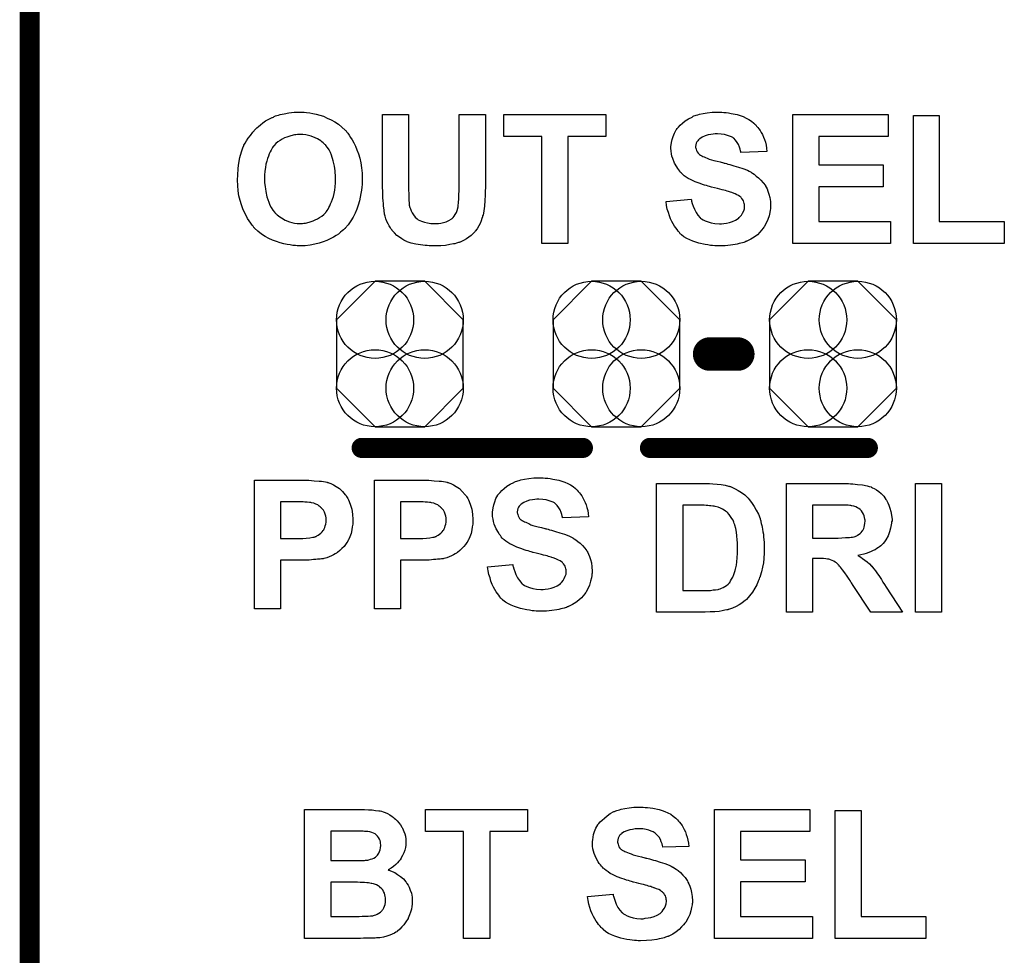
# Model space of a CAD drawing. Extents: x -0.07 to 0.95, y -0.15 to 2.1.
# Tile 14 of 25: x -0.05 to 0.24, y 0.99 to 1.26. Entities that reach past the tile are written whole.
import ezdxf

# ---------------------------------------------------------------- set-up
doc = ezdxf.new("R2010")
doc.units = 0
doc.layers.get('0').update_dxf_attribs({"linetype": 'CONTINUOUS'})
for name, color, linetype in [('gko', 6, 'CONTINUOUS'), ('gto', 2, 'CONTINUOUS'), ('gts', 1, 'CONTINUOUS')]:
    doc.layers.add(name, color=color, linetype=linetype)

# ---------------------------------------------------------------- blocks, each defined once
blk = doc.blocks.new('D11')
at = {"const_width": 0.005}
blk.add_lwpolyline([(-0.0025, 0, 1), (0.0025, 0, 1)], format="xyb", close=True, dxfattribs=at)
blk = doc.blocks.new('D12')
at = {"const_width": 0.003}
blk.add_lwpolyline([(-0.0015, 0, 1), (0.0015, 0, 1)], format="xyb", close=True, dxfattribs=at)
blk = doc.blocks.new('D228')
blk.add_lwpolyline([(-0.0189, 0.0102), (-0.0189, -0.0102), (-0.0074, -0.0217), (0.0074, -0.0217), (0.0189, -0.0102), (0.0189, 0.0102), (0.0074, 0.0217), (-0.0074, 0.0217)], close=True)
for centre in [(-0.0074, 0.0102), (0.0074, 0.0102), (-0.0074, -0.0102), (0.0074, -0.0102)]:
    blk.add_circle(centre, 0.0115)

msp = doc.modelspace()

# ---------------------------------------------------------------- linework, layer by layer
at = {"layer": 'gko', "color": 6, "const_width": 0.006}
msp.add_lwpolyline([(-0.05, -0.15), (-0.05, 2.0498)], dxfattribs=at)
at = {"layer": 'gto', "color": 2}
for points in [[(0.0314, 1.2371), (0.0319, 1.2371), (0.0326, 1.237), (0.0335, 1.2369), (0.0344, 1.2367), (0.0354, 1.2365), (0.0365, 1.2362), (0.0376, 1.2359), (0.0387, 1.2354), (0.0399, 1.2349), (0.041, 1.2343), (0.0421, 1.2336), (0.0431, 1.2327), (0.0441, 1.2318), (0.0442, 1.2317), (0.0444, 1.2316), (0.0446, 1.2312), (0.0449, 1.2309), (0.0453, 1.2303), (0.0457, 1.2296), (0.0462, 1.2289), (0.0467, 1.228), (0.0472, 1.227), (0.0476, 1.2259), (0.0481, 1.2247), (0.0485, 1.2234), (0.0488, 1.222), (0.049, 1.2205), (0.0492, 1.2189), (0.0492, 1.2171), (0.0492, 1.217), (0.0492, 1.2168), (0.0492, 1.2163), (0.0492, 1.2156), (0.0491, 1.2148), (0.049, 1.2139), (0.0488, 1.2129), (0.0486, 1.2118), (0.0484, 1.2107), (0.048, 1.2094), (0.0476, 1.2082), (0.0471, 1.207), (0.0465, 1.2058), (0.0458, 1.2047), (0.045, 1.2035), (0.0441, 1.2025), (0.0441, 1.2024), (0.0439, 1.2023), (0.0436, 1.202), (0.0432, 1.2017), (0.0427, 1.2013), (0.0421, 1.2008), (0.0414, 1.2004), (0.0406, 1.1999), (0.0396, 1.1994), (0.0386, 1.1989), (0.0375, 1.1985), (0.0363, 1.1981), (0.035, 1.1978), (0.0336, 1.1975), (0.0322, 1.1973), (0.0306, 1.1973), (0.0303, 1.1973), (0.0298, 1.1973), (0.0293, 1.1974), (0.0285, 1.1974), (0.0277, 1.1976), (0.0268, 1.1977), (0.0258, 1.1979), (0.0247, 1.1982), (0.0236, 1.1986), (0.0224, 1.199), (0.0213, 1.1995), (0.0202, 1.2001), (0.0191, 1.2008), (0.018, 1.2016), (0.017, 1.2025), (0.017, 1.2026), (0.0168, 1.2027), (0.0166, 1.2031), (0.0163, 1.2034), (0.0159, 1.204), (0.0154, 1.2047), (0.015, 1.2054), (0.0146, 1.2063), (0.0141, 1.2072), (0.0136, 1.2083), (0.0132, 1.2095), (0.0128, 1.2108), (0.0124, 1.2122), (0.0122, 1.2137), (0.0121, 1.2153), (0.012, 1.2169), (0.012, 1.217), (0.012, 1.2172), (0.012, 1.2175), (0.0121, 1.2179), (0.0121, 1.2184), (0.0121, 1.219), (0.0122, 1.2196), (0.0122, 1.2204), (0.0124, 1.2219), (0.0127, 1.2236), (0.0132, 1.2253), (0.0137, 1.2268), (0.0137, 1.2269), (0.0138, 1.2269), (0.0139, 1.2271), (0.0139, 1.2273), (0.0143, 1.2279), (0.0147, 1.2286), (0.0152, 1.2294), (0.0158, 1.2302), (0.0165, 1.2312), (0.0173, 1.2321), (0.0173, 1.2321), (0.0174, 1.2322), (0.0177, 1.2325), (0.0182, 1.2329), (0.0188, 1.2334), (0.0195, 1.234), (0.0203, 1.2346), (0.0213, 1.2351), (0.0223, 1.2356), (0.0223, 1.2356), (0.0224, 1.2356), (0.0227, 1.2357), (0.0229, 1.2358), (0.0233, 1.236), (0.0237, 1.2361), (0.0242, 1.2362), (0.0247, 1.2364), (0.0259, 1.2366), (0.0273, 1.2369), (0.0289, 1.2371), (0.0305, 1.2371), (0.0309, 1.2371), (0.0314, 1.2371)], [(0.1564, 1.2371), (0.157, 1.237), (0.1577, 1.237), (0.1584, 1.2369), (0.1592, 1.2367), (0.161, 1.2364), (0.1619, 1.2361), (0.1628, 1.2358), (0.1637, 1.2354), (0.1645, 1.235), (0.1653, 1.2345), (0.166, 1.2339), (0.1661, 1.2339), (0.1662, 1.2337), (0.1663, 1.2336), (0.1666, 1.2334), (0.1668, 1.233), (0.1672, 1.2326), (0.1675, 1.2322), (0.1679, 1.2317), (0.1682, 1.2311), (0.1686, 1.2305), (0.1689, 1.2297), (0.1692, 1.229), (0.1695, 1.2282), (0.1697, 1.2273), (0.1698, 1.2264), (0.1699, 1.2254), (0.1621, 1.2251), (0.1621, 1.2252), (0.1621, 1.2253), (0.162, 1.2256), (0.1619, 1.2261), (0.1617, 1.2267), (0.1614, 1.2275), (0.161, 1.2281), (0.1605, 1.2288), (0.16, 1.2294), (0.1599, 1.2294), (0.1597, 1.2296), (0.1593, 1.2298), (0.1587, 1.23), (0.1581, 1.2302), (0.1572, 1.2305), (0.1562, 1.2306), (0.1551, 1.2307), (0.1545, 1.2307), (0.1539, 1.2306), (0.1532, 1.2305), (0.1524, 1.2304), (0.1515, 1.2301), (0.1506, 1.2297), (0.1499, 1.2292), (0.1498, 1.2292), (0.1497, 1.2291), (0.1495, 1.2289), (0.1493, 1.2286), (0.149, 1.2283), (0.1488, 1.2279), (0.1487, 1.2274), (0.1486, 1.2269), (0.1486, 1.2268), (0.1486, 1.2266), (0.1487, 1.2264), (0.1488, 1.2261), (0.1489, 1.2257), (0.1491, 1.2253), (0.1494, 1.2249), (0.1498, 1.2245), (0.1498, 1.2245), (0.1501, 1.2243), (0.1503, 1.2242), (0.1505, 1.2241), (0.1508, 1.2239), (0.1512, 1.2238), (0.1516, 1.2236), (0.1521, 1.2234), (0.1527, 1.2231), (0.1534, 1.2229), (0.1541, 1.2227), (0.155, 1.2225), (0.1559, 1.2223), (0.1569, 1.222), (0.1569, 1.222), (0.1571, 1.2219), (0.1574, 1.2219), (0.1578, 1.2218), (0.1582, 1.2216), (0.1588, 1.2215), (0.1594, 1.2213), (0.16, 1.2211), (0.1614, 1.2207), (0.1627, 1.2203), (0.1641, 1.2198), (0.1646, 1.2195), (0.1652, 1.2192), (0.1652, 1.2192), (0.1653, 1.2191), (0.1656, 1.2189), (0.1661, 1.2186), (0.1667, 1.2181), (0.1674, 1.2176), (0.1681, 1.2169), (0.1688, 1.2161), (0.1695, 1.2153), (0.1695, 1.2151), (0.1697, 1.2148), (0.17, 1.2143), (0.1702, 1.2136), (0.1705, 1.2127), (0.1708, 1.2117), (0.171, 1.2105), (0.171, 1.2092), (0.171, 1.2091), (0.171, 1.209), (0.171, 1.2088), (0.171, 1.2086), (0.171, 1.2083), (0.1709, 1.2079), (0.1708, 1.2072), (0.1706, 1.2062), (0.1702, 1.2051), (0.1697, 1.204), (0.1691, 1.2029), (0.1691, 1.2029), (0.169, 1.2028), (0.1688, 1.2025), (0.1683, 1.2019), (0.1678, 1.2013), (0.1671, 1.2006), (0.1661, 1.1999), (0.1651, 1.1993), (0.1639, 1.1987), (0.1638, 1.1987), (0.1637, 1.1986), (0.1636, 1.1986), (0.1633, 1.1984), (0.163, 1.1983), (0.1626, 1.1982), (0.1621, 1.1981), (0.1616, 1.198), (0.161, 1.1978), (0.1604, 1.1977), (0.159, 1.1975), (0.1574, 1.1973), (0.1556, 1.1973), (0.1549, 1.1973), (0.1544, 1.1973), (0.1537, 1.1974), (0.1531, 1.1974), (0.1523, 1.1976), (0.1515, 1.1977), (0.1496, 1.1981), (0.1487, 1.1984), (0.1478, 1.1987), (0.1469, 1.1991), (0.146, 1.1995), (0.1451, 1.2), (0.1444, 1.2006), (0.1443, 1.2007), (0.1442, 1.2008), (0.144, 1.2009), (0.1438, 1.2012), (0.1434, 1.2016), (0.1431, 1.2021), (0.1427, 1.2026), (0.1423, 1.2031), (0.1419, 1.2038), (0.1415, 1.2045), (0.1411, 1.2053), (0.1408, 1.2062), (0.1405, 1.2072), (0.1401, 1.2082), (0.1399, 1.2093), (0.1398, 1.2105), (0.1473, 1.2112), (0.1473, 1.2112), (0.1474, 1.211), (0.1474, 1.2108), (0.1474, 1.2106), (0.1476, 1.2099), (0.1479, 1.2091), (0.1483, 1.2082), (0.1488, 1.2072), (0.1493, 1.2064), (0.15, 1.2056), (0.1501, 1.2055), (0.1504, 1.2053), (0.1509, 1.205), (0.1515, 1.2047), (0.1524, 1.2044), (0.1533, 1.2041), (0.1544, 1.2039), (0.1557, 1.2038), (0.1563, 1.2038), (0.157, 1.2039), (0.1578, 1.204), (0.1587, 1.2042), (0.1596, 1.2045), (0.1605, 1.2049), (0.1613, 1.2054), (0.1614, 1.2054), (0.1616, 1.2057), (0.1619, 1.206), (0.1623, 1.2064), (0.1626, 1.207), (0.163, 1.2077), (0.1632, 1.2083), (0.1632, 1.2091), (0.1632, 1.2092), (0.1632, 1.2093), (0.1632, 1.2096), (0.1631, 1.2099), (0.163, 1.2103), (0.1629, 1.2107), (0.1627, 1.211), (0.1624, 1.2114), (0.1623, 1.2115), (0.1622, 1.2116), (0.1621, 1.2118), (0.1618, 1.212), (0.1614, 1.2123), (0.1609, 1.2125), (0.1604, 1.2128), (0.1596, 1.2131), (0.1596, 1.2131), (0.1594, 1.2132), (0.159, 1.2133), (0.1587, 1.2134), (0.1584, 1.2135), (0.158, 1.2136), (0.1575, 1.2138), (0.157, 1.2139), (0.1565, 1.214), (0.1558, 1.2142), (0.1551, 1.2144), (0.1543, 1.2146), (0.1534, 1.2148), (0.1534, 1.2148), (0.1531, 1.2149), (0.1528, 1.215), (0.1524, 1.2151), (0.1519, 1.2153), (0.1513, 1.2154), (0.1507, 1.2156), (0.15, 1.2159), (0.1485, 1.2164), (0.1471, 1.2171), (0.1464, 1.2174), (0.1458, 1.2178), (0.1452, 1.2182), (0.1447, 1.2186), (0.1446, 1.2186), (0.1445, 1.2188), (0.1444, 1.2189), (0.1441, 1.2191), (0.1439, 1.2195), (0.1436, 1.2199), (0.1433, 1.2203), (0.143, 1.2208), (0.1423, 1.2219), (0.1418, 1.2233), (0.1415, 1.224), (0.1414, 1.2247), (0.1413, 1.2255), (0.1412, 1.2264), (0.1412, 1.2264), (0.1412, 1.2265), (0.1412, 1.2266), (0.1412, 1.2269), (0.1413, 1.2274), (0.1414, 1.2281), (0.1416, 1.229), (0.1419, 1.2299), (0.1423, 1.2309), (0.1428, 1.2319), (0.1428, 1.2319), (0.1429, 1.232), (0.1431, 1.2323), (0.1435, 1.2327), (0.144, 1.2333), (0.1447, 1.2339), (0.1455, 1.2346), (0.1465, 1.2352), (0.1476, 1.2357), (0.1476, 1.2357), (0.1478, 1.2358), (0.1479, 1.2359), (0.1481, 1.236), (0.1485, 1.2361), (0.1488, 1.2362), (0.1493, 1.2363), (0.1498, 1.2365), (0.1509, 1.2367), (0.1521, 1.2369), (0.1536, 1.2371), (0.1552, 1.2371), (0.1559, 1.2371), (0.1564, 1.2371)], [(0.0859, 1.2161), (0.0859, 1.2161), (0.0859, 1.2159), (0.0859, 1.2155), (0.0859, 1.215), (0.0859, 1.2145), (0.0858, 1.2138), (0.0858, 1.2131), (0.0858, 1.2124), (0.0857, 1.2108), (0.0856, 1.2091), (0.0855, 1.2084), (0.0854, 1.2077), (0.0853, 1.207), (0.0852, 1.2064), (0.0852, 1.2063), (0.0851, 1.2063), (0.0851, 1.2061), (0.0851, 1.2059), (0.0849, 1.2054), (0.0847, 1.2047), (0.0844, 1.2039), (0.084, 1.2032), (0.0835, 1.2023), (0.0829, 1.2016), (0.0828, 1.2014), (0.0826, 1.2012), (0.0822, 1.2009), (0.0817, 1.2004), (0.081, 1.1999), (0.0803, 1.1994), (0.0794, 1.1989), (0.0784, 1.1984), (0.0783, 1.1984), (0.0783, 1.1984), (0.0781, 1.1983), (0.0779, 1.1983), (0.0776, 1.1982), (0.0773, 1.1981), (0.0768, 1.1979), (0.0764, 1.1979), (0.0753, 1.1977), (0.074, 1.1974), (0.0726, 1.1973), (0.071, 1.1973), (0.0701, 1.1973), (0.0696, 1.1973), (0.0691, 1.1973), (0.0685, 1.1974), (0.0679, 1.1974), (0.0666, 1.1976), (0.0652, 1.1978), (0.0638, 1.1981), (0.0632, 1.1983), (0.0626, 1.1985), (0.0626, 1.1985), (0.0625, 1.1986), (0.0622, 1.1987), (0.0616, 1.199), (0.061, 1.1994), (0.0603, 1.1999), (0.0595, 1.2004), (0.0588, 1.2011), (0.0581, 1.2018), (0.0581, 1.2019), (0.0578, 1.2022), (0.0576, 1.2026), (0.0572, 1.2032), (0.0569, 1.2038), (0.0565, 1.2045), (0.0562, 1.2053), (0.056, 1.2061), (0.056, 1.2062), (0.0559, 1.2063), (0.0559, 1.2064), (0.0558, 1.2067), (0.0558, 1.207), (0.0557, 1.2075), (0.0557, 1.208), (0.0556, 1.2085), (0.0555, 1.2092), (0.0555, 1.2099), (0.0554, 1.2107), (0.0553, 1.2116), (0.0553, 1.2125), (0.0553, 1.2136), (0.0552, 1.2147), (0.0552, 1.2159), (0.0552, 1.2364), (0.063, 1.2364), (0.063, 1.2155), (0.063, 1.2155), (0.063, 1.2153), (0.063, 1.2151), (0.063, 1.2148), (0.063, 1.2143), (0.063, 1.2139), (0.0631, 1.2129), (0.0631, 1.2118), (0.0631, 1.2107), (0.0632, 1.2102), (0.0632, 1.2098), (0.0632, 1.2094), (0.0633, 1.2091), (0.0633, 1.209), (0.0634, 1.2087), (0.0636, 1.2083), (0.0638, 1.2077), (0.0641, 1.2071), (0.0645, 1.2065), (0.065, 1.2058), (0.0656, 1.2053), (0.0657, 1.2052), (0.0659, 1.205), (0.0664, 1.2048), (0.0669, 1.2046), (0.0677, 1.2043), (0.0686, 1.2041), (0.0696, 1.2039), (0.0708, 1.2039), (0.0713, 1.2039), (0.0719, 1.2039), (0.0726, 1.204), (0.0734, 1.2042), (0.0742, 1.2044), (0.075, 1.2048), (0.0757, 1.2052), (0.0758, 1.2053), (0.076, 1.2054), (0.0763, 1.2057), (0.0766, 1.2061), (0.0769, 1.2066), (0.0773, 1.2072), (0.0775, 1.2078), (0.0777, 1.2085), (0.0777, 1.2086), (0.0778, 1.2089), (0.0778, 1.2094), (0.0779, 1.21), (0.0779, 1.2105), (0.078, 1.211), (0.078, 1.2115), (0.078, 1.2121), (0.078, 1.2128), (0.0781, 1.2135), (0.0781, 1.2143), (0.0781, 1.2151), (0.0781, 1.2364), (0.0859, 1.2364), (0.0859, 1.2161)], [(0.1218, 1.2299), (0.1105, 1.2299), (0.1105, 1.198), (0.1027, 1.198), (0.1027, 1.2299), (0.0914, 1.2299), (0.0914, 1.2364), (0.1218, 1.2364), (0.1218, 1.2299)], [(0.2061, 1.2299), (0.1854, 1.2299), (0.1854, 1.2214), (0.2046, 1.2214), (0.2046, 1.2149), (0.1854, 1.2149), (0.1854, 1.2045), (0.2068, 1.2045), (0.2068, 1.198), (0.1776, 1.198), (0.1776, 1.2364), (0.2061, 1.2364), (0.2061, 1.2299)], [(0.2213, 1.2045), (0.2407, 1.2045), (0.2407, 1.198), (0.2136, 1.198), (0.2136, 1.2361), (0.2213, 1.2361), (0.2213, 1.2045)], [(0.0306, 1.2305), (0.0302, 1.2305), (0.0299, 1.2305), (0.0294, 1.2304), (0.029, 1.2304), (0.0279, 1.2301), (0.0267, 1.2297), (0.026, 1.2295), (0.0253, 1.2291), (0.0247, 1.2287), (0.024, 1.2283), (0.0234, 1.2278), (0.0229, 1.2272), (0.0228, 1.2271), (0.0228, 1.227), (0.0226, 1.2269), (0.0224, 1.2266), (0.0222, 1.2262), (0.022, 1.2258), (0.0217, 1.2253), (0.0214, 1.2247), (0.0212, 1.224), (0.0209, 1.2233), (0.0207, 1.2225), (0.0204, 1.2216), (0.0203, 1.2206), (0.0201, 1.2195), (0.02, 1.2184), (0.02, 1.2172), (0.02, 1.2171), (0.02, 1.2169), (0.02, 1.2166), (0.02, 1.2161), (0.0201, 1.2156), (0.0202, 1.2149), (0.0203, 1.2143), (0.0204, 1.2135), (0.0207, 1.2119), (0.0213, 1.2103), (0.0216, 1.2094), (0.022, 1.2087), (0.0225, 1.2079), (0.023, 1.2073), (0.023, 1.2072), (0.0232, 1.2071), (0.0233, 1.2069), (0.0235, 1.2068), (0.0238, 1.2065), (0.0242, 1.2062), (0.0246, 1.2059), (0.0251, 1.2056), (0.0262, 1.2049), (0.0275, 1.2044), (0.0282, 1.2042), (0.029, 1.204), (0.0298, 1.2039), (0.0306, 1.2039), (0.0311, 1.2039), (0.0314, 1.2039), (0.0318, 1.204), (0.0323, 1.204), (0.0333, 1.2043), (0.0345, 1.2047), (0.0351, 1.205), (0.0358, 1.2053), (0.0364, 1.2057), (0.0371, 1.2061), (0.0377, 1.2066), (0.0383, 1.2072), (0.0383, 1.2073), (0.0384, 1.2074), (0.0385, 1.2075), (0.0387, 1.2078), (0.039, 1.2082), (0.0392, 1.2087), (0.0395, 1.2092), (0.0397, 1.2098), (0.04, 1.2104), (0.0403, 1.2112), (0.0406, 1.212), (0.0408, 1.2129), (0.041, 1.2139), (0.0411, 1.2149), (0.0412, 1.2161), (0.0412, 1.2173), (0.0412, 1.2174), (0.0412, 1.2176), (0.0412, 1.2179), (0.0412, 1.2184), (0.0411, 1.219), (0.0411, 1.2196), (0.041, 1.2203), (0.0409, 1.221), (0.0405, 1.2226), (0.04, 1.2243), (0.0397, 1.2251), (0.0393, 1.2259), (0.0388, 1.2266), (0.0383, 1.2272), (0.0383, 1.2273), (0.0382, 1.2274), (0.038, 1.2275), (0.0378, 1.2277), (0.0375, 1.228), (0.0371, 1.2283), (0.0368, 1.2286), (0.0363, 1.2289), (0.0358, 1.2292), (0.0351, 1.2295), (0.0339, 1.23), (0.0331, 1.2302), (0.0324, 1.2304), (0.0315, 1.2305), (0.0306, 1.2305)], [(0.1031, 1.1281), (0.1037, 1.128), (0.1045, 1.128), (0.1052, 1.1279), (0.106, 1.1277), (0.1078, 1.1274), (0.1087, 1.1271), (0.1096, 1.1268), (0.1105, 1.1264), (0.1113, 1.126), (0.1121, 1.1255), (0.1128, 1.1249), (0.1128, 1.1249), (0.113, 1.1247), (0.1131, 1.1246), (0.1133, 1.1244), (0.1136, 1.124), (0.114, 1.1236), (0.1143, 1.1232), (0.1147, 1.1227), (0.115, 1.1221), (0.1153, 1.1215), (0.1157, 1.1207), (0.116, 1.12), (0.1162, 1.1192), (0.1165, 1.1183), (0.1166, 1.1174), (0.1167, 1.1164), (0.1089, 1.1161), (0.1089, 1.1162), (0.1089, 1.1163), (0.1088, 1.1166), (0.1087, 1.1171), (0.1085, 1.1177), (0.1082, 1.1185), (0.1078, 1.1191), (0.1073, 1.1198), (0.1067, 1.1204), (0.1067, 1.1204), (0.1065, 1.1206), (0.1061, 1.1208), (0.1055, 1.121), (0.1049, 1.1212), (0.104, 1.1215), (0.103, 1.1216), (0.1019, 1.1217), (0.1013, 1.1217), (0.1007, 1.1216), (0.1, 1.1215), (0.0991, 1.1214), (0.0983, 1.1211), (0.0974, 1.1207), (0.0966, 1.1202), (0.0966, 1.1202), (0.0965, 1.1201), (0.0963, 1.1199), (0.096, 1.1196), (0.0958, 1.1193), (0.0956, 1.1189), (0.0955, 1.1184), (0.0954, 1.1179), (0.0954, 1.1178), (0.0954, 1.1176), (0.0955, 1.1174), (0.0956, 1.1171), (0.0957, 1.1167), (0.0959, 1.1163), (0.0961, 1.1159), (0.0965, 1.1155), (0.0966, 1.1155), (0.0969, 1.1153), (0.097, 1.1152), (0.0973, 1.1151), (0.0976, 1.1149), (0.098, 1.1148), (0.0984, 1.1146), (0.0989, 1.1144), (0.0995, 1.1141), (0.1001, 1.1139), (0.1009, 1.1137), (0.1017, 1.1135), (0.1026, 1.1133), (0.1036, 1.113), (0.1037, 1.113), (0.1039, 1.1129), (0.1042, 1.1129), (0.1046, 1.1128), (0.105, 1.1126), (0.1056, 1.1125), (0.1062, 1.1123), (0.1068, 1.1121), (0.1081, 1.1117), (0.1095, 1.1113), (0.1108, 1.1108), (0.1114, 1.1105), (0.112, 1.1102), (0.112, 1.1102), (0.1121, 1.1101), (0.1124, 1.1099), (0.1129, 1.1096), (0.1135, 1.1091), (0.1142, 1.1086), (0.1149, 1.1079), (0.1156, 1.1071), (0.1162, 1.1063), (0.1163, 1.1061), (0.1165, 1.1058), (0.1167, 1.1053), (0.117, 1.1046), (0.1173, 1.1037), (0.1176, 1.1027), (0.1177, 1.1015), (0.1178, 1.1002), (0.1178, 1.1001), (0.1178, 1.1), (0.1178, 1.0998), (0.1178, 1.0996), (0.1177, 1.0993), (0.1177, 1.0989), (0.1176, 1.0982), (0.1173, 1.0972), (0.117, 1.0961), (0.1165, 1.095), (0.1159, 1.0939), (0.1159, 1.0939), (0.1158, 1.0938), (0.1156, 1.0935), (0.1151, 1.0929), (0.1146, 1.0923), (0.1138, 1.0916), (0.1129, 1.0909), (0.1119, 1.0903), (0.1107, 1.0897), (0.1106, 1.0897), (0.1105, 1.0896), (0.1104, 1.0896), (0.1101, 1.0894), (0.1097, 1.0893), (0.1094, 1.0892), (0.1089, 1.0891), (0.1084, 1.089), (0.1078, 1.0888), (0.1072, 1.0887), (0.1057, 1.0885), (0.1041, 1.0883), (0.1024, 1.0883), (0.1016, 1.0883), (0.1011, 1.0883), (0.1005, 1.0884), (0.0999, 1.0884), (0.0991, 1.0886), (0.0983, 1.0887), (0.0964, 1.0891), (0.0955, 1.0894), (0.0946, 1.0897), (0.0936, 1.0901), (0.0928, 1.0905), (0.0919, 1.091), (0.0911, 1.0916), (0.0911, 1.0917), (0.091, 1.0918), (0.0908, 1.0919), (0.0905, 1.0922), (0.0902, 1.0926), (0.0899, 1.0931), (0.0895, 1.0936), (0.0891, 1.0941), (0.0887, 1.0948), (0.0883, 1.0955), (0.0879, 1.0963), (0.0875, 1.0972), (0.0873, 1.0982), (0.0869, 1.0992), (0.0867, 1.1003), (0.0865, 1.1015), (0.0941, 1.1022), (0.0941, 1.1022), (0.0941, 1.102), (0.0941, 1.1018), (0.0942, 1.1016), (0.0944, 1.1009), (0.0947, 1.1001), (0.095, 1.0992), (0.0955, 1.0982), (0.0961, 1.0974), (0.0968, 1.0966), (0.0969, 1.0965), (0.0972, 1.0963), (0.0976, 1.096), (0.0983, 1.0957), (0.0991, 1.0954), (0.1001, 1.0951), (0.1012, 1.0949), (0.1025, 1.0948), (0.1031, 1.0948), (0.1037, 1.0949), (0.1046, 1.095), (0.1055, 1.0952), (0.1064, 1.0955), (0.1073, 1.0959), (0.1081, 1.0964), (0.1082, 1.0964), (0.1084, 1.0967), (0.1087, 1.097), (0.1091, 1.0974), (0.1094, 1.098), (0.1097, 1.0987), (0.11, 1.0993), (0.11, 1.1001), (0.11, 1.1002), (0.11, 1.1003), (0.11, 1.1006), (0.1099, 1.1009), (0.1098, 1.1013), (0.1097, 1.1017), (0.1095, 1.102), (0.1092, 1.1024), (0.1091, 1.1025), (0.109, 1.1026), (0.1089, 1.1028), (0.1086, 1.103), (0.1082, 1.1033), (0.1077, 1.1035), (0.1071, 1.1038), (0.1064, 1.1041), (0.1064, 1.1041), (0.1061, 1.1042), (0.1057, 1.1043), (0.1055, 1.1044), (0.1051, 1.1045), (0.1047, 1.1046), (0.1043, 1.1048), (0.1038, 1.1049), (0.1032, 1.105), (0.1026, 1.1052), (0.1019, 1.1054), (0.1011, 1.1056), (0.1002, 1.1058), (0.1001, 1.1058), (0.0999, 1.1059), (0.0996, 1.106), (0.0992, 1.1061), (0.0987, 1.1063), (0.0981, 1.1064), (0.0975, 1.1066), (0.0968, 1.1069), (0.0953, 1.1074), (0.0939, 1.1081), (0.0932, 1.1084), (0.0926, 1.1088), (0.092, 1.1092), (0.0915, 1.1096), (0.0914, 1.1096), (0.0913, 1.1098), (0.0911, 1.1099), (0.0909, 1.1101), (0.0906, 1.1105), (0.0904, 1.1109), (0.09, 1.1113), (0.0898, 1.1118), (0.0891, 1.1129), (0.0885, 1.1143), (0.0883, 1.115), (0.0882, 1.1157), (0.088, 1.1165), (0.088, 1.1174), (0.088, 1.1174), (0.088, 1.1175), (0.088, 1.1176), (0.088, 1.1179), (0.0881, 1.1184), (0.0882, 1.1191), (0.0884, 1.12), (0.0887, 1.1209), (0.089, 1.1219), (0.0896, 1.1229), (0.0896, 1.1229), (0.0896, 1.123), (0.0899, 1.1233), (0.0903, 1.1237), (0.0908, 1.1243), (0.0915, 1.1249), (0.0923, 1.1256), (0.0933, 1.1262), (0.0944, 1.1267), (0.0944, 1.1267), (0.0945, 1.1268), (0.0947, 1.1269), (0.0949, 1.127), (0.0953, 1.1271), (0.0956, 1.1272), (0.096, 1.1273), (0.0965, 1.1275), (0.0976, 1.1277), (0.0989, 1.1279), (0.1004, 1.1281), (0.102, 1.1281), (0.1026, 1.1281), (0.1031, 1.1281)], [(0.0318, 1.1274), (0.0332, 1.1274), (0.0348, 1.1272), (0.0363, 1.1271), (0.037, 1.1271), (0.0376, 1.127), (0.0382, 1.1269), (0.0386, 1.1268), (0.0387, 1.1268), (0.0388, 1.1267), (0.039, 1.1267), (0.0392, 1.1266), (0.0398, 1.1264), (0.0406, 1.126), (0.0414, 1.1255), (0.0424, 1.1249), (0.0433, 1.124), (0.0441, 1.123), (0.0441, 1.123), (0.0443, 1.1229), (0.0444, 1.1227), (0.0445, 1.1225), (0.0447, 1.1222), (0.0449, 1.1219), (0.0451, 1.1215), (0.0453, 1.121), (0.0457, 1.1199), (0.0461, 1.1187), (0.0463, 1.1172), (0.0464, 1.1156), (0.0464, 1.1155), (0.0464, 1.1154), (0.0464, 1.1153), (0.0464, 1.115), (0.0464, 1.1147), (0.0464, 1.1143), (0.0462, 1.1135), (0.0461, 1.1126), (0.0459, 1.1115), (0.0455, 1.1105), (0.0451, 1.1096), (0.045, 1.1095), (0.0449, 1.1092), (0.0446, 1.1088), (0.0442, 1.1082), (0.0438, 1.1076), (0.0431, 1.107), (0.0425, 1.1064), (0.0418, 1.1058), (0.0417, 1.1058), (0.0415, 1.1056), (0.0411, 1.1054), (0.0406, 1.1051), (0.04, 1.1048), (0.0393, 1.1045), (0.0386, 1.1042), (0.0378, 1.104), (0.0377, 1.104), (0.0375, 1.1039), (0.0373, 1.1039), (0.037, 1.1039), (0.0366, 1.1038), (0.0363, 1.1038), (0.0358, 1.1038), (0.0353, 1.1037), (0.0346, 1.1037), (0.034, 1.1036), (0.0333, 1.1035), (0.0325, 1.1035), (0.0317, 1.1035), (0.0248, 1.1035), (0.0248, 1.089), (0.017, 1.089), (0.017, 1.1274), (0.0312, 1.1274), (0.0318, 1.1274)], [(0.0676, 1.1274), (0.069, 1.1274), (0.0706, 1.1272), (0.0721, 1.1271), (0.0728, 1.1271), (0.0734, 1.127), (0.074, 1.1269), (0.0744, 1.1268), (0.0745, 1.1268), (0.0746, 1.1267), (0.0748, 1.1267), (0.075, 1.1266), (0.0756, 1.1264), (0.0764, 1.126), (0.0772, 1.1255), (0.0782, 1.1249), (0.079, 1.124), (0.0799, 1.123), (0.0799, 1.123), (0.08, 1.1229), (0.0802, 1.1227), (0.0803, 1.1225), (0.0805, 1.1222), (0.0807, 1.1219), (0.0809, 1.1215), (0.0811, 1.121), (0.0815, 1.1199), (0.0819, 1.1187), (0.0821, 1.1172), (0.0822, 1.1156), (0.0822, 1.1155), (0.0822, 1.1154), (0.0822, 1.1153), (0.0822, 1.115), (0.0822, 1.1147), (0.0822, 1.1143), (0.082, 1.1135), (0.0819, 1.1126), (0.0817, 1.1115), (0.0813, 1.1105), (0.0809, 1.1096), (0.0808, 1.1095), (0.0807, 1.1092), (0.0804, 1.1088), (0.08, 1.1082), (0.0795, 1.1076), (0.0789, 1.107), (0.0783, 1.1064), (0.0776, 1.1058), (0.0775, 1.1058), (0.0773, 1.1056), (0.0769, 1.1054), (0.0764, 1.1051), (0.0758, 1.1048), (0.0751, 1.1045), (0.0744, 1.1042), (0.0736, 1.104), (0.0735, 1.104), (0.0733, 1.1039), (0.0731, 1.1039), (0.0728, 1.1039), (0.0724, 1.1038), (0.0721, 1.1038), (0.0716, 1.1038), (0.0711, 1.1037), (0.0704, 1.1037), (0.0698, 1.1036), (0.0691, 1.1035), (0.0683, 1.1035), (0.0675, 1.1035), (0.0606, 1.1035), (0.0606, 1.089), (0.0528, 1.089), (0.0528, 1.1274), (0.067, 1.1274), (0.0676, 1.1274)], [(0.1528, 1.1264), (0.1538, 1.1263), (0.155, 1.1262), (0.1562, 1.1261), (0.1574, 1.1259), (0.1584, 1.1256), (0.1585, 1.1256), (0.1586, 1.1256), (0.1588, 1.1255), (0.159, 1.1255), (0.1596, 1.1252), (0.1604, 1.1248), (0.1613, 1.1243), (0.1623, 1.1237), (0.1633, 1.123), (0.1642, 1.1221), (0.1643, 1.1221), (0.1643, 1.122), (0.1646, 1.1216), (0.165, 1.1211), (0.1655, 1.1204), (0.1661, 1.1195), (0.1667, 1.1184), (0.1674, 1.1172), (0.1679, 1.1159), (0.1679, 1.1158), (0.1679, 1.1157), (0.168, 1.1155), (0.1681, 1.1152), (0.1681, 1.1149), (0.1682, 1.1144), (0.1684, 1.1139), (0.1685, 1.1134), (0.1686, 1.1128), (0.1687, 1.112), (0.1689, 1.1113), (0.1689, 1.1105), (0.1691, 1.1088), (0.1691, 1.1068), (0.1691, 1.1068), (0.1691, 1.1066), (0.1691, 1.1064), (0.1691, 1.106), (0.1691, 1.1056), (0.1691, 1.1051), (0.169, 1.1046), (0.169, 1.104), (0.1689, 1.1027), (0.1686, 1.1014), (0.1683, 1.1), (0.1679, 1.0987), (0.1679, 1.0986), (0.1679, 1.0985), (0.1677, 1.0983), (0.1676, 1.0979), (0.1675, 1.0976), (0.1673, 1.0972), (0.1669, 1.0962), (0.1663, 1.0952), (0.1656, 1.094), (0.1647, 1.0929), (0.1638, 1.0918), (0.1637, 1.0917), (0.1634, 1.0915), (0.163, 1.0912), (0.1624, 1.0907), (0.1616, 1.0902), (0.1607, 1.0897), (0.1596, 1.0892), (0.1584, 1.0888), (0.1583, 1.0888), (0.1583, 1.0887), (0.1581, 1.0887), (0.1579, 1.0887), (0.1573, 1.0886), (0.1565, 1.0884), (0.1556, 1.0882), (0.1544, 1.0881), (0.153, 1.0881), (0.1515, 1.088), (0.137, 1.088), (0.137, 1.1264), (0.1523, 1.1264), (0.1528, 1.1264)], [(0.1936, 1.1264), (0.1942, 1.1264), (0.1948, 1.1263), (0.1955, 1.1263), (0.1969, 1.1261), (0.1984, 1.126), (0.1998, 1.1257), (0.2004, 1.1255), (0.201, 1.1254), (0.201, 1.1254), (0.2011, 1.1253), (0.2014, 1.1251), (0.2019, 1.1249), (0.2026, 1.1245), (0.2033, 1.124), (0.204, 1.1234), (0.2048, 1.1226), (0.2054, 1.1216), (0.2054, 1.1216), (0.2055, 1.1215), (0.2056, 1.1214), (0.2057, 1.1212), (0.206, 1.1206), (0.2063, 1.1199), (0.2066, 1.119), (0.2069, 1.118), (0.2071, 1.1169), (0.2072, 1.1156), (0.2072, 1.1156), (0.2072, 1.1155), (0.2072, 1.1152), (0.2071, 1.1149), (0.2071, 1.1145), (0.207, 1.1141), (0.2068, 1.1131), (0.2065, 1.112), (0.2061, 1.1108), (0.2054, 1.1096), (0.205, 1.109), (0.2046, 1.1085), (0.2045, 1.1084), (0.2045, 1.1084), (0.2043, 1.1082), (0.2041, 1.108), (0.2039, 1.1078), (0.2035, 1.1075), (0.2032, 1.1073), (0.2027, 1.107), (0.2022, 1.1066), (0.2016, 1.1064), (0.201, 1.1061), (0.2003, 1.1058), (0.1995, 1.1055), (0.1988, 1.1053), (0.1979, 1.1051), (0.197, 1.1049), (0.1971, 1.1049), (0.1971, 1.1049), (0.1974, 1.1047), (0.1979, 1.1044), (0.1984, 1.104), (0.1991, 1.1035), (0.1998, 1.103), (0.2005, 1.1024), (0.2011, 1.1017), (0.2012, 1.1017), (0.2014, 1.1014), (0.2018, 1.1009), (0.2023, 1.1003), (0.2029, 1.0994), (0.2033, 1.0989), (0.2037, 1.0983), (0.2041, 1.0977), (0.2045, 1.097), (0.205, 1.0963), (0.2055, 1.0955), (0.2103, 1.088), (0.2009, 1.088), (0.1954, 1.0963), (0.1953, 1.0964), (0.1953, 1.0965), (0.1951, 1.0968), (0.1949, 1.097), (0.1947, 1.0974), (0.1944, 1.0978), (0.1938, 1.0987), (0.1931, 1.0997), (0.1924, 1.1006), (0.1918, 1.1014), (0.1915, 1.1017), (0.1913, 1.102), (0.1912, 1.102), (0.1911, 1.1022), (0.1909, 1.1024), (0.1906, 1.1027), (0.1902, 1.1029), (0.1898, 1.1032), (0.1894, 1.1034), (0.1889, 1.1036), (0.1889, 1.1036), (0.1887, 1.1037), (0.1884, 1.1038), (0.188, 1.1038), (0.1875, 1.1039), (0.1868, 1.104), (0.186, 1.104), (0.1835, 1.104), (0.1835, 1.088), (0.1757, 1.088), (0.1757, 1.1264), (0.1931, 1.1264), (0.1936, 1.1264)], [(0.222, 1.088), (0.2142, 1.088), (0.2142, 1.1264), (0.222, 1.1264), (0.222, 1.088)], [(0.0305, 1.1209), (0.0248, 1.1209), (0.0248, 1.11), (0.0301, 1.11), (0.0305, 1.11), (0.0315, 1.11), (0.0325, 1.1101), (0.0335, 1.1102), (0.0344, 1.1104), (0.0348, 1.1104), (0.0351, 1.1105), (0.0351, 1.1106), (0.0354, 1.1106), (0.0356, 1.1108), (0.036, 1.111), (0.0364, 1.1113), (0.0368, 1.1116), (0.0372, 1.112), (0.0375, 1.1124), (0.0376, 1.1125), (0.0377, 1.1126), (0.0378, 1.1129), (0.038, 1.1133), (0.0381, 1.1138), (0.0383, 1.1143), (0.0384, 1.1148), (0.0384, 1.1154), (0.0384, 1.1155), (0.0384, 1.1158), (0.0384, 1.1161), (0.0383, 1.1166), (0.0381, 1.1172), (0.0379, 1.1178), (0.0376, 1.1184), (0.0371, 1.1189), (0.0371, 1.119), (0.0369, 1.1191), (0.0366, 1.1194), (0.0363, 1.1196), (0.0359, 1.12), (0.0353, 1.1202), (0.0347, 1.1205), (0.034, 1.1206), (0.034, 1.1206), (0.0338, 1.1207), (0.0334, 1.1207), (0.0328, 1.1208), (0.0321, 1.1208), (0.0316, 1.1209), (0.0311, 1.1209), (0.0305, 1.1209)], [(0.0663, 1.1209), (0.0606, 1.1209), (0.0606, 1.11), (0.0659, 1.11), (0.0663, 1.11), (0.0673, 1.11), (0.0683, 1.1101), (0.0693, 1.1102), (0.0702, 1.1104), (0.0706, 1.1104), (0.0709, 1.1105), (0.0709, 1.1106), (0.0712, 1.1106), (0.0714, 1.1108), (0.0718, 1.111), (0.0722, 1.1113), (0.0726, 1.1116), (0.073, 1.112), (0.0733, 1.1124), (0.0734, 1.1125), (0.0735, 1.1126), (0.0736, 1.1129), (0.0738, 1.1133), (0.0739, 1.1138), (0.0741, 1.1143), (0.0742, 1.1148), (0.0742, 1.1154), (0.0742, 1.1155), (0.0742, 1.1158), (0.0742, 1.1161), (0.0741, 1.1166), (0.0739, 1.1172), (0.0737, 1.1178), (0.0734, 1.1184), (0.0729, 1.1189), (0.0729, 1.119), (0.0727, 1.1191), (0.0724, 1.1194), (0.0721, 1.1196), (0.0717, 1.12), (0.0711, 1.1202), (0.0705, 1.1205), (0.0698, 1.1206), (0.0698, 1.1206), (0.0696, 1.1207), (0.0692, 1.1207), (0.0686, 1.1208), (0.0679, 1.1208), (0.0674, 1.1209), (0.0669, 1.1209), (0.0663, 1.1209)], [(0.1498, 1.1199), (0.1448, 1.1199), (0.1448, 1.0945), (0.1516, 1.0945), (0.1523, 1.0945), (0.1531, 1.0945), (0.1539, 1.0947), (0.1546, 1.0947), (0.1552, 1.0948), (0.1553, 1.0948), (0.1555, 1.0949), (0.1559, 1.095), (0.1563, 1.0952), (0.1568, 1.0954), (0.1573, 1.0957), (0.1578, 1.096), (0.1583, 1.0964), (0.1584, 1.0965), (0.1585, 1.0967), (0.1588, 1.0969), (0.159, 1.0973), (0.1593, 1.0978), (0.1597, 1.0984), (0.16, 1.0992), (0.1603, 1.1001), (0.1603, 1.1002), (0.1604, 1.1002), (0.1604, 1.1004), (0.1604, 1.1006), (0.1605, 1.1008), (0.1606, 1.1012), (0.1608, 1.102), (0.1609, 1.103), (0.161, 1.1042), (0.1611, 1.1056), (0.1611, 1.1071), (0.1611, 1.1072), (0.1611, 1.1074), (0.1611, 1.1076), (0.1611, 1.1079), (0.1611, 1.1083), (0.1611, 1.1087), (0.161, 1.1096), (0.1609, 1.1108), (0.1608, 1.1119), (0.1606, 1.113), (0.1603, 1.114), (0.1603, 1.114), (0.1603, 1.1141), (0.1601, 1.1144), (0.16, 1.1148), (0.1598, 1.1154), (0.1594, 1.1159), (0.159, 1.1165), (0.1586, 1.1171), (0.1581, 1.1177), (0.158, 1.1177), (0.1579, 1.1179), (0.1575, 1.1181), (0.1571, 1.1184), (0.1566, 1.1187), (0.156, 1.119), (0.1553, 1.1193), (0.1545, 1.1195), (0.1545, 1.1195), (0.1542, 1.1196), (0.1538, 1.1196), (0.1532, 1.1197), (0.1528, 1.1197), (0.1523, 1.1198), (0.1518, 1.1198), (0.1512, 1.1199), (0.1505, 1.1199), (0.1498, 1.1199)], [(0.1924, 1.1199), (0.1835, 1.1199), (0.1835, 1.1101), (0.1911, 1.1101), (0.1922, 1.1102), (0.1933, 1.1103), (0.1945, 1.1103), (0.195, 1.1104), (0.1954, 1.1104), (0.1959, 1.1105), (0.1962, 1.1106), (0.1962, 1.1106), (0.1964, 1.1107), (0.1967, 1.1108), (0.1969, 1.111), (0.1977, 1.1115), (0.198, 1.1118), (0.1983, 1.1122), (0.1984, 1.1123), (0.1984, 1.1124), (0.1986, 1.1126), (0.1988, 1.113), (0.1989, 1.1134), (0.199, 1.1139), (0.1991, 1.1145), (0.1992, 1.1151), (0.1992, 1.1152), (0.1992, 1.1154), (0.1991, 1.1157), (0.199, 1.1162), (0.1989, 1.1167), (0.1987, 1.1172), (0.1984, 1.1177), (0.1981, 1.1182), (0.1981, 1.1182), (0.1979, 1.1184), (0.1977, 1.1186), (0.1973, 1.1189), (0.1969, 1.1191), (0.1964, 1.1194), (0.1958, 1.1196), (0.1952, 1.1197), (0.1951, 1.1197), (0.1949, 1.1198), (0.1946, 1.1198), (0.1941, 1.1199), (0.1929, 1.1199), (0.1924, 1.1199)], [(0.0499, 1.0291), (0.051, 1.029), (0.0521, 1.029), (0.0531, 1.0288), (0.0541, 1.0287), (0.0542, 1.0287), (0.0545, 1.0287), (0.0549, 1.0286), (0.0554, 1.0284), (0.056, 1.0282), (0.0567, 1.0279), (0.0574, 1.0276), (0.0581, 1.0271), (0.0581, 1.0271), (0.0584, 1.0269), (0.0587, 1.0266), (0.0591, 1.0263), (0.0596, 1.0258), (0.0601, 1.0252), (0.0606, 1.0246), (0.061, 1.0239), (0.0611, 1.0238), (0.0612, 1.0236), (0.0614, 1.0231), (0.0616, 1.0226), (0.0619, 1.0219), (0.0621, 1.0212), (0.0622, 1.0203), (0.0622, 1.0194), (0.0622, 1.0194), (0.0622, 1.0193), (0.0622, 1.019), (0.0622, 1.0185), (0.0621, 1.0178), (0.0619, 1.017), (0.0616, 1.0162), (0.0612, 1.0154), (0.0607, 1.0145), (0.0607, 1.0144), (0.0605, 1.0141), (0.0601, 1.0137), (0.0597, 1.0132), (0.0592, 1.0127), (0.0585, 1.0121), (0.0578, 1.0116), (0.0569, 1.0111), (0.0569, 1.0111), (0.057, 1.011), (0.0572, 1.011), (0.0574, 1.0109), (0.0581, 1.0106), (0.0589, 1.0103), (0.0597, 1.0098), (0.0606, 1.0092), (0.0615, 1.0085), (0.0622, 1.0076), (0.0623, 1.0075), (0.0625, 1.0071), (0.0629, 1.0066), (0.0632, 1.006), (0.0635, 1.0051), (0.0639, 1.0042), (0.0641, 1.003), (0.0641, 1.0018), (0.0641, 1.0018), (0.0641, 1.0017), (0.0641, 1.0014), (0.0641, 1.0009), (0.064, 1.0002), (0.0639, 0.9994), (0.0636, 0.9985), (0.0633, 0.9977), (0.0629, 0.9967), (0.0629, 0.9966), (0.0627, 0.9963), (0.0624, 0.9959), (0.062, 0.9953), (0.0616, 0.9947), (0.061, 0.9941), (0.0604, 0.9934), (0.0596, 0.9928), (0.0595, 0.9927), (0.0592, 0.9926), (0.0588, 0.9923), (0.0581, 0.992), (0.0574, 0.9917), (0.0565, 0.9914), (0.0555, 0.9911), (0.0544, 0.9909), (0.0541, 0.9909), (0.0539, 0.9909), (0.0534, 0.9909), (0.053, 0.9908), (0.0519, 0.9908), (0.0513, 0.9908), (0.0496, 0.9908), (0.0487, 0.9907), (0.032, 0.9907), (0.032, 1.0291), (0.0489, 1.0291), (0.0499, 1.0291)], [(0.0985, 1.0226), (0.0872, 1.0226), (0.0872, 0.9907), (0.0794, 0.9907), (0.0794, 1.0226), (0.068, 1.0226), (0.068, 1.0291), (0.0985, 1.0291), (0.0985, 1.0226)], [(0.133, 1.0298), (0.1336, 1.0297), (0.1343, 1.0297), (0.1351, 1.0296), (0.1359, 1.0295), (0.1377, 1.0291), (0.1386, 1.0288), (0.1394, 1.0285), (0.1403, 1.0281), (0.1412, 1.0277), (0.1419, 1.0272), (0.1427, 1.0266), (0.1427, 1.0266), (0.1428, 1.0265), (0.143, 1.0263), (0.1432, 1.0261), (0.1435, 1.0257), (0.1438, 1.0254), (0.1442, 1.0249), (0.1446, 1.0244), (0.1449, 1.0238), (0.1452, 1.0232), (0.1456, 1.0225), (0.1458, 1.0217), (0.1461, 1.0209), (0.1463, 1.02), (0.1465, 1.0191), (0.1466, 1.0181), (0.1388, 1.0179), (0.1388, 1.0179), (0.1388, 1.018), (0.1387, 1.0184), (0.1386, 1.0189), (0.1383, 1.0195), (0.1381, 1.0202), (0.1377, 1.0209), (0.1372, 1.0215), (0.1366, 1.0221), (0.1366, 1.0221), (0.1363, 1.0223), (0.136, 1.0225), (0.1354, 1.0227), (0.1347, 1.023), (0.1339, 1.0232), (0.1329, 1.0234), (0.1317, 1.0234), (0.1312, 1.0234), (0.1306, 1.0234), (0.1298, 1.0232), (0.129, 1.0231), (0.1281, 1.0228), (0.1273, 1.0225), (0.1265, 1.022), (0.1265, 1.0219), (0.1264, 1.0218), (0.1261, 1.0216), (0.1259, 1.0214), (0.1257, 1.021), (0.1255, 1.0206), (0.1254, 1.0201), (0.1253, 1.0196), (0.1253, 1.0195), (0.1253, 1.0194), (0.1254, 1.0191), (0.1255, 1.0188), (0.1256, 1.0184), (0.1257, 1.018), (0.126, 1.0176), (0.1264, 1.0172), (0.1265, 1.0172), (0.1267, 1.017), (0.1269, 1.0169), (0.1272, 1.0168), (0.1275, 1.0166), (0.1278, 1.0165), (0.1283, 1.0163), (0.1288, 1.0161), (0.1294, 1.0159), (0.13, 1.0156), (0.1308, 1.0154), (0.1316, 1.0152), (0.1325, 1.015), (0.1335, 1.0147), (0.1336, 1.0147), (0.1338, 1.0146), (0.1341, 1.0146), (0.1345, 1.0145), (0.1349, 1.0144), (0.1355, 1.0142), (0.1361, 1.014), (0.1367, 1.0139), (0.138, 1.0134), (0.1394, 1.013), (0.1407, 1.0125), (0.1413, 1.0122), (0.1418, 1.0119), (0.1419, 1.0119), (0.1419, 1.0119), (0.1423, 1.0116), (0.1428, 1.0113), (0.1434, 1.0109), (0.1441, 1.0103), (0.1448, 1.0096), (0.1455, 1.0089), (0.1461, 1.008), (0.1462, 1.0079), (0.1463, 1.0075), (0.1466, 1.007), (0.1469, 1.0063), (0.1472, 1.0054), (0.1474, 1.0044), (0.1476, 1.0032), (0.1477, 1.0019), (0.1477, 1.0018), (0.1477, 1.0017), (0.1477, 1.0015), (0.1477, 1.0013), (0.1476, 1.001), (0.1476, 1.0007), (0.1474, 0.9999), (0.1472, 0.9989), (0.1469, 0.9978), (0.1464, 0.9968), (0.1458, 0.9957), (0.1458, 0.9956), (0.1457, 0.9955), (0.1454, 0.9952), (0.145, 0.9947), (0.1444, 0.9941), (0.1437, 0.9933), (0.1428, 0.9927), (0.1418, 0.992), (0.1406, 0.9914), (0.1405, 0.9914), (0.1404, 0.9913), (0.1402, 0.9913), (0.1399, 0.9912), (0.1396, 0.9911), (0.1392, 0.9909), (0.1388, 0.9908), (0.1383, 0.9907), (0.1377, 0.9906), (0.1371, 0.9904), (0.1356, 0.9902), (0.134, 0.9901), (0.1322, 0.99), (0.1315, 0.99), (0.131, 0.9901), (0.1304, 0.9901), (0.1297, 0.9902), (0.129, 0.9903), (0.1281, 0.9904), (0.1263, 0.9908), (0.1254, 0.9911), (0.1245, 0.9914), (0.1235, 0.9918), (0.1226, 0.9922), (0.1218, 0.9927), (0.121, 0.9933), (0.121, 0.9934), (0.1209, 0.9935), (0.1206, 0.9937), (0.1204, 0.9939), (0.1201, 0.9943), (0.1197, 0.9948), (0.1194, 0.9953), (0.119, 0.9958), (0.1186, 0.9965), (0.1182, 0.9972), (0.1178, 0.998), (0.1174, 0.9989), (0.1171, 0.9999), (0.1168, 1.0009), (0.1166, 1.002), (0.1164, 1.0032), (0.124, 1.0039), (0.124, 1.0039), (0.124, 1.0038), (0.124, 1.0035), (0.1241, 1.0033), (0.1243, 1.0027), (0.1246, 1.0018), (0.1249, 1.0009), (0.1254, 0.9999), (0.126, 0.9991), (0.1267, 0.9983), (0.1268, 0.9983), (0.1271, 0.998), (0.1275, 0.9978), (0.1282, 0.9974), (0.129, 0.9971), (0.13, 0.9968), (0.1311, 0.9966), (0.1323, 0.9965), (0.133, 0.9965), (0.1336, 0.9967), (0.1345, 0.9968), (0.1353, 0.9969), (0.1363, 0.9972), (0.1372, 0.9976), (0.138, 0.9981), (0.1381, 0.9982), (0.1383, 0.9984), (0.1386, 0.9987), (0.1389, 0.9992), (0.1393, 0.9997), (0.1396, 1.0004), (0.1398, 1.001), (0.1399, 1.0018), (0.1399, 1.0019), (0.1399, 1.002), (0.1398, 1.0023), (0.1398, 1.0027), (0.1397, 1.003), (0.1396, 1.0034), (0.1393, 1.0038), (0.1391, 1.0042), (0.139, 1.0042), (0.1389, 1.0043), (0.1387, 1.0045), (0.1384, 1.0047), (0.1381, 1.005), (0.1376, 1.0053), (0.137, 1.0055), (0.1363, 1.0058), (0.1362, 1.0058), (0.136, 1.0059), (0.1356, 1.006), (0.1353, 1.0062), (0.135, 1.0062), (0.1346, 1.0063), (0.1342, 1.0065), (0.1337, 1.0066), (0.1331, 1.0068), (0.1325, 1.0069), (0.1317, 1.0071), (0.131, 1.0073), (0.1301, 1.0075), (0.13, 1.0075), (0.1298, 1.0076), (0.1295, 1.0077), (0.1291, 1.0078), (0.1286, 1.008), (0.128, 1.0081), (0.1273, 1.0084), (0.1266, 1.0086), (0.1252, 1.0091), (0.1238, 1.0098), (0.1231, 1.0101), (0.1225, 1.0105), (0.1219, 1.0109), (0.1214, 1.0113), (0.1213, 1.0114), (0.1212, 1.0115), (0.121, 1.0116), (0.1208, 1.0119), (0.1205, 1.0122), (0.1202, 1.0126), (0.1199, 1.013), (0.1196, 1.0135), (0.119, 1.0146), (0.1184, 1.016), (0.1182, 1.0167), (0.118, 1.0174), (0.1179, 1.0182), (0.1179, 1.0191), (0.1179, 1.0191), (0.1179, 1.0192), (0.1179, 1.0194), (0.1179, 1.0196), (0.118, 1.0201), (0.1181, 1.0209), (0.1182, 1.0217), (0.1185, 1.0226), (0.1189, 1.0236), (0.1195, 1.0246), (0.1195, 1.0246), (0.1195, 1.0247), (0.1198, 1.025), (0.1201, 1.0255), (0.1207, 1.026), (0.1214, 1.0266), (0.1222, 1.0273), (0.1231, 1.0279), (0.1242, 1.0285), (0.1243, 1.0285), (0.1244, 1.0285), (0.1246, 1.0286), (0.1248, 1.0287), (0.1251, 1.0288), (0.1255, 1.0289), (0.1259, 1.029), (0.1264, 1.0292), (0.1275, 1.0294), (0.1288, 1.0296), (0.1302, 1.0298), (0.1318, 1.0298), (0.1325, 1.0298), (0.133, 1.0298)], [(0.1827, 1.0226), (0.162, 1.0226), (0.162, 1.0141), (0.1813, 1.0141), (0.1813, 1.0076), (0.162, 1.0076), (0.162, 0.9972), (0.1835, 0.9972), (0.1835, 0.9907), (0.1543, 0.9907), (0.1543, 1.0291), (0.1827, 1.0291), (0.1827, 1.0226)], [(0.198, 0.9972), (0.2173, 0.9972), (0.2173, 0.9907), (0.1902, 0.9907), (0.1902, 1.0288), (0.198, 1.0288), (0.198, 0.9972)], [(0.0475, 1.0227), (0.0398, 1.0227), (0.0398, 1.0139), (0.0472, 1.0139), (0.0482, 1.0139), (0.0499, 1.0139), (0.0502, 1.014), (0.0505, 1.014), (0.0508, 1.014), (0.0511, 1.0141), (0.0516, 1.0143), (0.0521, 1.0144), (0.0526, 1.0146), (0.0531, 1.0149), (0.0535, 1.0153), (0.0536, 1.0154), (0.0537, 1.0155), (0.0539, 1.0158), (0.0541, 1.0161), (0.0543, 1.0166), (0.0545, 1.0171), (0.0546, 1.0177), (0.0547, 1.0184), (0.0547, 1.0184), (0.0547, 1.0186), (0.0546, 1.019), (0.0546, 1.0194), (0.0545, 1.0199), (0.0543, 1.0203), (0.054, 1.0208), (0.0537, 1.0212), (0.0536, 1.0213), (0.0535, 1.0214), (0.0533, 1.0216), (0.053, 1.0219), (0.0525, 1.0221), (0.052, 1.0223), (0.0514, 1.0225), (0.0508, 1.0226), (0.0507, 1.0226), (0.0505, 1.0226), (0.0499, 1.0226), (0.0495, 1.0227), (0.0481, 1.0227), (0.0475, 1.0227)], [(0.0478, 1.0075), (0.0398, 1.0075), (0.0398, 0.9972), (0.0483, 0.9972), (0.0492, 0.9973), (0.05, 0.9973), (0.0509, 0.9973), (0.0516, 0.9974), (0.052, 0.9974), (0.0522, 0.9974), (0.0523, 0.9974), (0.0525, 0.9975), (0.0528, 0.9976), (0.0532, 0.9977), (0.0536, 0.9979), (0.0541, 0.9982), (0.0546, 0.9985), (0.055, 0.9989), (0.0551, 0.999), (0.0552, 0.9992), (0.0554, 0.9994), (0.0556, 0.9998), (0.0558, 1.0003), (0.056, 1.0008), (0.0561, 1.0015), (0.0561, 1.0022), (0.0561, 1.0023), (0.0561, 1.0025), (0.0561, 1.0028), (0.056, 1.0032), (0.0559, 1.0037), (0.0558, 1.0042), (0.0555, 1.0047), (0.0553, 1.0052), (0.0552, 1.0052), (0.0551, 1.0054), (0.0549, 1.0056), (0.0546, 1.0058), (0.0543, 1.0062), (0.0539, 1.0064), (0.0534, 1.0067), (0.0528, 1.0069), (0.0528, 1.0069), (0.0525, 1.007), (0.052, 1.0071), (0.0518, 1.0071), (0.0514, 1.0072), (0.051, 1.0073), (0.0505, 1.0073), (0.0499, 1.0074), (0.0493, 1.0074), (0.0486, 1.0074), (0.0478, 1.0075)]]:
    msp.add_lwpolyline(points, dxfattribs=at)
for points, const_width in [([(0.1528, 1.165), (0.1612, 1.165)], 0.01), ([(0.049, 1.137), (0.115, 1.137)], 0.006), ([(0.135, 1.137), (0.2, 1.137)], 0.006)]:
    msp.add_lwpolyline(points, dxfattribs=dict(at, const_width=const_width))

# ---------------------------------------------------------------- block references
at = {"layer": 'gto'}
for name, p in [('D11', (0.1528, 1.165)), ('D11', (0.1612, 1.165)), ('D12', (0.049, 1.137)), ('D12', (0.115, 1.137)), ('D12', (0.135, 1.137)), ('D12', (0.2, 1.137))]:
    msp.add_blockref(name, p, dxfattribs=at)
at = {"layer": 'gts'}
for p in [(0.0604, 1.165), (0.125, 1.165), (0.1896, 1.165)]:
    msp.add_blockref('D228', p, dxfattribs=at)

doc.saveas('drawing.dxf')
